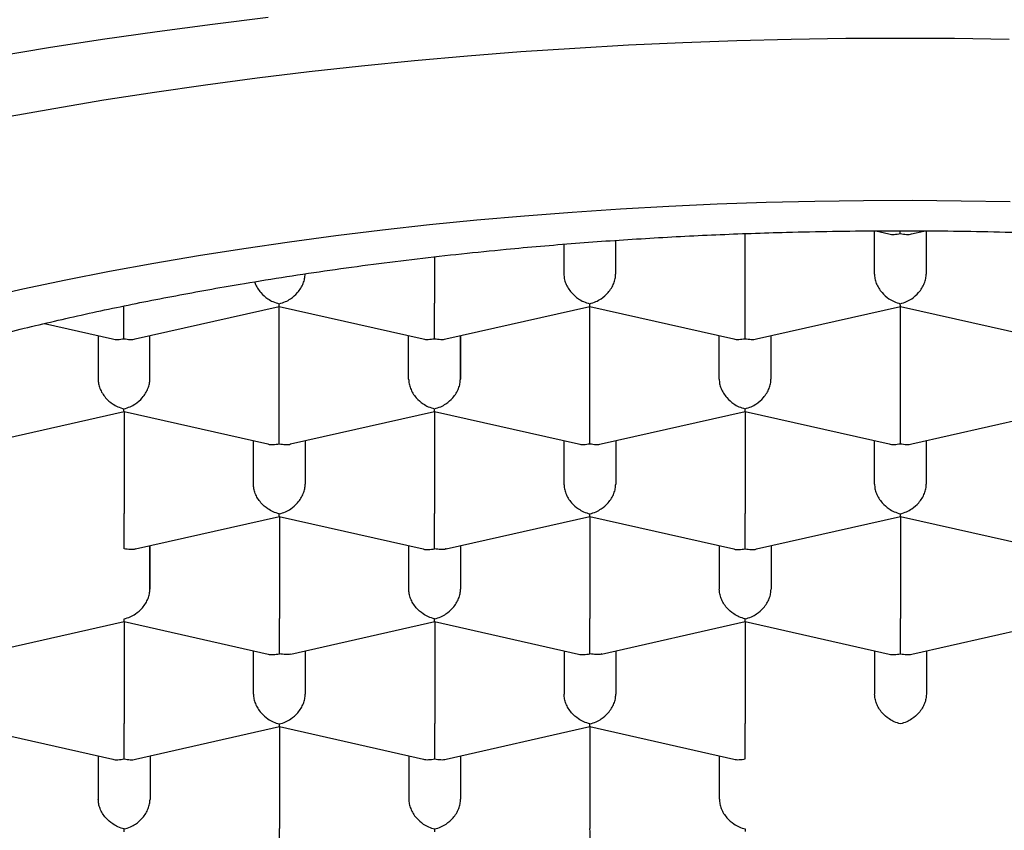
# Model space of a CAD drawing. Header units: millimetres. Extents: x 8 to 738, y 5 to 761.
# Tile 45 of 77: x 321.95 to 326.7, y 603.37 to 607.28. Entities that reach past the tile are written whole.
import ezdxf

# ---------------------------------------------------------------- set-up
doc = ezdxf.new("R2010")
doc.units = ezdxf.units.MM

msp = doc.modelspace()

# ---------------------------------------------------------------- linework, layer by layer
at = {"color": 7, "linetype": 'Continuous', "lineweight": 30}
for p, q in [((326.0757, 606.0542), (326.0756, 606.2629)), ((326.0819, 606.263), (326.1458, 606.2486)), ((326.2006, 606.2493), (326.2007, 606.2626)), ((326.2554, 606.2486), (326.3147, 606.262)), ((326.3256, 606.2619), (326.3257, 606.0542)), ((326.3257, 606.2619), (326.3257, 606.0542)), ((324.8257, 606.2164), (324.8257, 606.0541)), ((324.8257, 606.2164), (324.8257, 606.0541)), ((325.4508, 605.9131), (325.4508, 606.2491)), ((324.5757, 606.1981), (324.5757, 606.0541)), ((323.9508, 606.137), (323.9508, 605.913)), ((322.5056, 605.7408), (323.201, 605.8977)), ((323.201, 605.8976), (323.8961, 605.7409)), ((323.201, 605.4054), (323.201, 605.8976)), ((324.0056, 605.7409), (324.701, 605.8978)), ((324.701, 605.8977), (325.3961, 605.741)), ((324.701, 605.4055), (324.701, 605.8977)), ((325.5056, 605.741), (326.201, 605.8979)), ((326.201, 605.8978), (326.8961, 605.7411)), ((326.201, 605.4056), (326.201, 605.8978)), ((322.0667, 605.815), (322.3961, 605.7408)), ((322.3259, 605.7566), (322.326, 605.5464)), ((322.576, 605.5464), (322.5759, 605.7566)), ((322.576, 605.5464), (322.576, 605.7566)), ((323.826, 605.5465), (323.8259, 605.7567)), ((324.0759, 605.7567), (324.076, 605.5465)), ((324.076, 605.5465), (324.076, 605.7567)), ((325.326, 605.5466), (325.3259, 605.7568)), ((325.5759, 605.7568), (325.576, 605.5466)), ((325.576, 605.7568), (325.576, 605.5466)), ((321.7563, 605.2332), (322.4512, 605.3901)), ((322.4512, 605.39), (323.1463, 605.2332)), ((322.4512, 605.39), (322.4512, 604.8978)), ((323.2558, 605.2332), (323.9512, 605.3902)), ((323.9512, 605.3901), (324.6463, 605.2333)), ((323.9512, 605.3901), (323.9512, 604.8979)), ((324.7558, 605.2333), (325.4512, 605.3903)), ((325.4512, 605.3902), (326.1463, 605.2334)), ((325.4512, 605.3902), (325.4512, 604.898)), ((326.2558, 605.2334), (326.9512, 605.3904)), ((323.0762, 605.0388), (323.0761, 605.2491)), ((323.3261, 605.2491), (323.3262, 605.0388)), ((323.3262, 605.2491), (323.3262, 605.0388)), ((324.5761, 605.2492), (324.5762, 605.0389)), ((324.8261, 605.2492), (324.8262, 605.0389)), ((324.8262, 605.2492), (324.8262, 605.0389)), ((326.0762, 605.039), (326.0761, 605.2493)), ((326.3261, 605.2493), (326.3262, 605.0391)), ((326.3262, 605.2493), (326.3262, 605.0391)), ((322.5065, 604.7257), (323.2015, 604.8826)), ((323.2014, 604.8825), (323.8965, 604.7257)), ((323.2015, 604.8824), (323.2015, 604.3903)), ((324.0065, 604.7258), (324.7015, 604.8827)), ((324.7014, 604.8826), (325.3965, 604.7258)), ((324.7015, 604.8825), (324.7015, 604.3904)), ((325.506, 604.7258), (326.2015, 604.8828)), ((326.2014, 604.8827), (326.8965, 604.7259)), ((326.2015, 604.8826), (326.2015, 604.3905)), ((322.5763, 604.7415), (322.5764, 604.5312)), ((322.5764, 604.5312), (322.5764, 604.7415)), ((323.8264, 604.5313), (323.8263, 604.7415)), ((324.0763, 604.7416), (324.0764, 604.5313)), ((324.0764, 604.7416), (324.0764, 604.5313)), ((325.3263, 604.7416), (325.3264, 604.5314)), ((325.5763, 604.7417), (325.5764, 604.5314)), ((325.5764, 604.7417), (325.5764, 604.5314)), ((321.7563, 604.218), (322.4517, 604.3749)), ((322.4516, 604.3748), (323.1467, 604.2181)), ((322.4517, 604.3748), (322.4517, 603.8826)), ((323.2567, 604.2182), (323.9517, 604.375)), ((323.9516, 604.3749), (324.6467, 604.2182)), ((323.9517, 604.3749), (323.9517, 603.8827)), ((324.7567, 604.2183), (325.4517, 604.3751)), ((325.4516, 604.375), (326.1467, 604.2183)), ((325.4517, 604.375), (325.4517, 603.8828)), ((326.2563, 604.2183), (326.9512, 604.3751)), ((323.0766, 604.0237), (323.0765, 604.2339)), ((323.3265, 604.2339), (323.3266, 604.0237)), ((323.3266, 604.234), (323.3266, 604.0237)), ((324.5765, 604.234), (324.5766, 604.0238)), ((324.8265, 604.2341), (324.8266, 604.0238)), ((324.8266, 604.2341), (324.8266, 604.0238)), ((326.0765, 604.2341), (326.0766, 604.0239)), ((326.3265, 604.2342), (326.3266, 604.0239)), ((326.3266, 604.2342), (326.3266, 604.0239)), ((321.7019, 603.8672), (322.397, 603.7105)), ((322.5065, 603.7105), (323.2019, 603.8674)), ((323.2019, 603.8673), (323.897, 603.7106)), ((323.2019, 603.8673), (323.2019, 603.3751)), ((324.0065, 603.7106), (324.7019, 603.8675)), ((324.7019, 603.8674), (325.397, 603.7107)), ((324.7019, 603.8674), (324.7019, 603.3752)), ((322.3268, 603.7263), (322.3269, 603.5161)), ((322.5768, 603.7263), (322.5769, 603.5161)), ((322.5769, 603.7263), (322.5769, 603.5161)), ((323.8268, 603.7264), (323.8269, 603.5162)), ((324.0768, 603.7264), (324.0769, 603.5162)), ((324.0769, 603.7264), (324.0769, 603.5162)), ((325.3269, 603.5163), (325.3268, 603.7265))]:
    msp.add_line(p, q, dxfattribs=at)
at = {"color": 7, "linetype": 'Continuous', "lineweight": 30, "flags": 128}
for points in [[(323.1468, 607.2933), (322.8781, 607.2606), (322.6116, 607.2253), (322.3476, 607.1872), (322.0862, 607.1464), (321.8277, 607.103)], [(326.726, 607.1876), (326.4631, 607.1916), (326.2, 607.1929), (325.937, 607.1916), (325.6741, 607.1875), (325.4115, 607.1808), (325.1495, 607.1714), (324.8883, 607.1593), (324.6279, 607.1445), (324.3686, 607.1271), (324.1106, 607.107), (323.854, 607.0843), (323.599, 607.059), (323.3458, 607.031), (323.0945, 607.0005), (322.8454, 606.9675), (322.5986, 606.9319), (322.3542, 606.8938), (322.1125, 606.8532), (321.8736, 606.8101)], [(326.7309, 606.4026), (326.4952, 606.4069), (326.2593, 606.4088), (326.0233, 606.4081), (325.7875, 606.405), (325.552, 606.3994), (325.3169, 606.3913), (325.0826, 606.3808), (324.849, 606.3677), (324.6164, 606.3523), (324.3849, 606.3343), (324.1548, 606.314), (323.9262, 606.2912), (323.6992, 606.266), (323.474, 606.2385), (323.2508, 606.2085), (323.0298, 606.1763), (322.8111, 606.1417), (322.5948, 606.1048), (322.3812, 606.0657), (322.1703, 606.0243), (321.9624, 605.9808), (321.7575, 605.935)]]:
    msp.add_lwpolyline(points, dxfattribs=at)
at = {"color": 7, "linetype": 'Continuous', "lineweight": 30}
for points, knots in [([(318.1768, 603.1275), (318.179, 603.1839), (318.1835, 603.2967), (318.2198, 603.4655), (318.2778, 603.6339), (318.3603, 603.8015), (318.4666, 603.9681), (318.5962, 604.1323), (318.7482, 604.2936), (318.9222, 604.4512), (319.1188, 604.6054), (319.338, 604.7558), (319.5793, 604.9019), (319.821, 605.0318), (320.0575, 605.1466), (320.2841, 605.2475), (320.5214, 605.3445), (320.7935, 605.4465), (321.1038, 605.5519), (321.4553, 605.6585), (321.7934, 605.7499), (322.1138, 605.8276), (322.413, 605.8934), (322.7192, 605.9542), (323.0624, 606.0152), (323.4444, 606.0745), (323.8663, 606.1296), (324.2628, 606.172), (324.631, 606.2039), (324.9691, 606.2273), (325.3095, 606.2451), (325.6851, 606.2583), (326.0959, 606.2648), (326.5407, 606.2623), (326.9508, 606.2511), (327.3253, 606.2336), (327.6642, 606.212), (328.0005, 606.1848), (328.3661, 606.1487), (328.7593, 606.1018), (329.1769, 606.0419), (329.5544, 605.9783), (329.8929, 605.9134), (330.1944, 605.8492), (330.4886, 605.78), (330.8031, 605.6987), (331.1343, 605.6035), (331.4777, 605.4929), (331.78, 605.3841), (332.0444, 605.279), (332.2745, 605.1793), (332.4935, 605.076), (332.7214, 604.9585), (332.9533, 604.8259), (333.1836, 604.6771), (333.3767, 604.5353), (333.5372, 604.402), (333.6699, 604.2782), (333.789, 604.1524), (333.8987, 604.0193), (333.9964, 603.8788), (334.0799, 603.7309), (334.1452, 603.5814), (334.1918, 603.4309), (334.2212, 603.2798), (334.2249, 603.179), (334.2268, 603.1286)], [0, 0, 0, 0, 0.017177, 0.034367, 0.051544, 0.068917, 0.086342, 0.103794, 0.121246, 0.138671, 0.156044, 0.173681, 0.191331, 0.208968, 0.222578, 0.2362, 0.249823, 0.263433, 0.28107, 0.29872, 0.316357, 0.329967, 0.343589, 0.357212, 0.370822, 0.388459, 0.406109, 0.423746, 0.437356, 0.450978, 0.464601, 0.478211, 0.495848, 0.513498, 0.531135, 0.544745, 0.558367, 0.57199, 0.5856, 0.603237, 0.620887, 0.638524, 0.652134, 0.665756, 0.679379, 0.692989, 0.710626, 0.728276, 0.745913, 0.759523, 0.773145, 0.786768, 0.800378, 0.818015, 0.835665, 0.853302, 0.866912, 0.880534, 0.894157, 0.907767, 0.923109, 0.938487, 0.953883, 0.96928, 0.984658, 1, 1, 1, 1]), ([(326.1458, 606.2486), (326.1458, 606.2486), (326.1533, 606.2454), (326.1721, 606.2453), (326.1906, 606.2479), (326.2006, 606.2493)], [0, 0, 0, 0, 0.00056, 0.462989, 1, 1, 1, 1]), ([(326.2006, 606.2493), (326.2106, 606.2479), (326.2291, 606.2453), (326.2479, 606.2454), (326.2553, 606.2486), (326.2554, 606.2486)], [0, 0, 0, 0, 0.536835, 0.999161, 1, 1, 1, 1]), ([(323.2007, 605.9107), (323.2109, 605.9136), (323.2297, 605.919), (323.2603, 605.9364), (323.2859, 605.9589), (323.3056, 605.9854), (323.3172, 606.0085), (323.3244, 606.0317), (323.3253, 606.0467), (323.3257, 606.054)], [0, 0, 0, 0, 0.165104, 0.307293, 0.522618, 0.651026, 0.772669, 0.888592, 1, 1, 1, 1]), ([(324.5757, 606.0541), (324.5762, 606.0467), (324.577, 606.0318), (324.5842, 606.0085), (324.5958, 605.9855), (324.6155, 605.959), (324.6411, 605.9365), (324.6718, 605.9191), (324.6906, 605.9137), (324.7007, 605.9108)], [0, 0, 0, 0, 0.111393, 0.227311, 0.348959, 0.477381, 0.69267, 0.834868, 1, 1, 1, 1]), ([(324.7007, 605.9108), (324.7109, 605.9137), (324.7297, 605.9191), (324.7603, 605.9365), (324.7859, 605.959), (324.8056, 605.9855), (324.8172, 606.0086), (324.8244, 606.0318), (324.8253, 606.0468), (324.8257, 606.0541)], [0, 0, 0, 0, 0.165104, 0.307293, 0.522618, 0.651026, 0.772669, 0.888592, 1, 1, 1, 1]), ([(326.0757, 606.0542), (326.0762, 606.0468), (326.077, 606.0319), (326.0842, 606.0087), (326.0958, 605.9856), (326.1155, 605.9591), (326.1411, 605.9366), (326.1718, 605.9192), (326.1906, 605.9138), (326.2007, 605.9109)], [0, 0, 0, 0, 0.111393, 0.227311, 0.348959, 0.477381, 0.69267, 0.834868, 1, 1, 1, 1]), ([(326.2007, 605.9109), (326.2109, 605.9138), (326.2297, 605.9193), (326.2603, 605.9367), (326.2859, 605.9591), (326.3056, 605.9856), (326.3172, 606.0087), (326.3244, 606.0319), (326.3253, 606.0469), (326.3257, 606.0542)], [0, 0, 0, 0, 0.165104, 0.307293, 0.522618, 0.651026, 0.772669, 0.888592, 1, 1, 1, 1]), ([(323.0825, 606.0166), (323.0832, 606.0141), (323.0861, 606.0035), (323.096, 605.9854), (323.1154, 605.9589), (323.1412, 605.9364), (323.1718, 605.919), (323.1906, 605.9136), (323.2007, 605.9107)], [0, 0, 0, 0, 0.047398, 0.197371, 0.355694, 0.621111, 0.796419, 1, 1, 1, 1]), ([(322.4508, 605.7415), (322.4509, 605.7467), (322.4509, 605.7564), (322.4512, 605.7807), (322.4507, 605.8089), (322.4508, 605.8399), (322.4509, 605.8655), (322.4508, 605.8858), (322.4508, 605.8967), (322.4508, 605.8998)], [0, 0, 0, 0, 0.1765406, 0.3285782, 0.5588183, 0.69612, 0.8261888, 0.9501413, 1, 1, 1, 1]), ([(323.201, 605.8977), (323.201, 605.8977), (323.2011, 605.8962), (323.2009, 605.9003), (323.2008, 605.9071), (323.2007, 605.9107)], [0, 0, 0, 0, 0.003996, 0.464836, 1, 1, 1, 1]), ([(323.9508, 605.7416), (323.9509, 605.7468), (323.9509, 605.7565), (323.9512, 605.7808), (323.9507, 605.809), (323.9508, 605.8399), (323.9509, 605.8656), (323.9508, 605.8904), (323.9508, 605.9056), (323.9508, 605.913)], [0, 0, 0, 0, 0.165104, 0.307293, 0.522618, 0.651026, 0.772669, 0.888592, 1, 1, 1, 1]), ([(324.701, 605.8978), (324.701, 605.8978), (324.7011, 605.8963), (324.7009, 605.9004), (324.7008, 605.9072), (324.7007, 605.9108)], [0, 0, 0, 0, 0.003996, 0.464836, 1, 1, 1, 1]), ([(325.4508, 605.7417), (325.4509, 605.7469), (325.4509, 605.7566), (325.4512, 605.7809), (325.4507, 605.8091), (325.4508, 605.84), (325.4509, 605.8657), (325.4508, 605.8905), (325.4508, 605.9057), (325.4508, 605.9131)], [0, 0, 0, 0, 0.165104, 0.307293, 0.522618, 0.651026, 0.772669, 0.888592, 1, 1, 1, 1]), ([(326.201, 605.8979), (326.201, 605.8979), (326.2011, 605.8964), (326.2009, 605.9005), (326.2008, 605.9073), (326.2007, 605.9109)], [0, 0, 0, 0, 0.003996, 0.464836, 1, 1, 1, 1]), ([(322.3961, 605.7408), (322.3961, 605.7408), (322.4035, 605.7376), (322.4223, 605.7374), (322.4409, 605.7401), (322.4508, 605.7415)], [0, 0, 0, 0, 0.00056, 0.462989, 1, 1, 1, 1]), ([(322.4508, 605.7415), (322.4608, 605.7401), (322.4793, 605.7374), (322.4981, 605.7376), (322.5056, 605.7408), (322.5056, 605.7408)], [0, 0, 0, 0, 0.536835, 0.999161, 1, 1, 1, 1]), ([(323.8961, 605.7409), (323.8961, 605.7409), (323.9035, 605.7377), (323.9223, 605.7375), (323.9409, 605.7402), (323.9508, 605.7416)], [0, 0, 0, 0, 0.00056, 0.462989, 1, 1, 1, 1]), ([(323.9508, 605.7416), (323.9608, 605.7402), (323.9793, 605.7376), (323.9981, 605.7377), (324.0056, 605.7409), (324.0056, 605.7409)], [0, 0, 0, 0, 0.536835, 0.999161, 1, 1, 1, 1]), ([(325.3961, 605.741), (325.3961, 605.741), (325.4035, 605.7378), (325.4223, 605.7377), (325.4409, 605.7403), (325.4508, 605.7417)], [0, 0, 0, 0, 0.00056, 0.462989, 1, 1, 1, 1]), ([(325.4508, 605.7417), (325.4608, 605.7403), (325.4793, 605.7377), (325.4981, 605.7378), (325.5056, 605.741), (325.5056, 605.741)], [0, 0, 0, 0, 0.536835, 0.999161, 1, 1, 1, 1]), ([(322.326, 605.5464), (322.3264, 605.539), (322.3273, 605.524), (322.3345, 605.5008), (322.3461, 605.4778), (322.3657, 605.4513), (322.3914, 605.4288), (322.422, 605.4114), (322.4408, 605.406), (322.451, 605.4031)], [0, 0, 0, 0, 0.1113932, 0.2273113, 0.3489592, 0.477381, 0.6926704, 0.8348682, 1, 1, 1, 1]), ([(322.451, 605.4031), (322.4611, 605.406), (322.4799, 605.4114), (322.5106, 605.4288), (322.5362, 605.4513), (322.5559, 605.4778), (322.5675, 605.5008), (322.5746, 605.5241), (322.5755, 605.539), (322.576, 605.5464)], [0, 0, 0, 0, 0.165104, 0.307293, 0.522618, 0.651026, 0.772669, 0.888592, 1, 1, 1, 1]), ([(323.826, 605.5465), (323.8264, 605.5391), (323.8273, 605.5241), (323.8345, 605.5009), (323.8461, 605.4779), (323.8657, 605.4514), (323.8914, 605.4289), (323.922, 605.4115), (323.9408, 605.4061), (323.951, 605.4032)], [0, 0, 0, 0, 0.111393, 0.227311, 0.348959, 0.477381, 0.69267, 0.834868, 1, 1, 1, 1]), ([(323.951, 605.4032), (323.9611, 605.4061), (323.9799, 605.4115), (324.0106, 605.4289), (324.0362, 605.4514), (324.0559, 605.4779), (324.0675, 605.5009), (324.0746, 605.5242), (324.0755, 605.5391), (324.076, 605.5465)], [0, 0, 0, 0, 0.165104, 0.307293, 0.522618, 0.651026, 0.772669, 0.888592, 1, 1, 1, 1]), ([(325.326, 605.5466), (325.3264, 605.5392), (325.3273, 605.5242), (325.3345, 605.501), (325.3461, 605.478), (325.3657, 605.4515), (325.3914, 605.429), (325.422, 605.4116), (325.4408, 605.4062), (325.451, 605.4033)], [0, 0, 0, 0, 0.111393, 0.227311, 0.348959, 0.477381, 0.69267, 0.834868, 1, 1, 1, 1]), ([(325.451, 605.4033), (325.4611, 605.4062), (325.4799, 605.4116), (325.5106, 605.429), (325.5362, 605.4515), (325.5559, 605.478), (325.5675, 605.501), (325.5746, 605.5243), (325.5755, 605.5392), (325.576, 605.5466)], [0, 0, 0, 0, 0.1651044, 0.3072931, 0.5226184, 0.6510258, 0.7726688, 0.8885917, 1, 1, 1, 1]), ([(322.4512, 605.3901), (322.4512, 605.3901), (322.4513, 605.3886), (322.4511, 605.3927), (322.451, 605.3994), (322.451, 605.4031)], [0, 0, 0, 0, 0.003996, 0.464836, 1, 1, 1, 1]), ([(323.201, 605.234), (323.2011, 605.2392), (323.2012, 605.2488), (323.2014, 605.2732), (323.2009, 605.3013), (323.2011, 605.3323), (323.2011, 605.358), (323.2011, 605.3828), (323.201, 605.398), (323.201, 605.4054)], [0, 0, 0, 0, 0.165104, 0.307293, 0.522618, 0.651026, 0.772669, 0.888592, 1, 1, 1, 1]), ([(323.9512, 605.3902), (323.9512, 605.3902), (323.9513, 605.3887), (323.9511, 605.3928), (323.951, 605.3996), (323.951, 605.4032)], [0, 0, 0, 0, 0.003996, 0.464836, 1, 1, 1, 1]), ([(324.701, 605.2341), (324.7011, 605.2393), (324.7012, 605.2489), (324.7014, 605.2733), (324.7009, 605.3014), (324.7011, 605.3324), (324.7011, 605.3581), (324.7011, 605.3829), (324.701, 605.3981), (324.701, 605.4055)], [0, 0, 0, 0, 0.165104, 0.307293, 0.522618, 0.651026, 0.772669, 0.888592, 1, 1, 1, 1]), ([(325.4512, 605.3903), (325.4512, 605.3903), (325.4513, 605.3888), (325.4511, 605.3929), (325.451, 605.3997), (325.451, 605.4033)], [0, 0, 0, 0, 0.003996, 0.464836, 1, 1, 1, 1]), ([(326.201, 605.2342), (326.2011, 605.2394), (326.2012, 605.249), (326.2014, 605.2734), (326.2009, 605.3015), (326.2011, 605.3325), (326.2011, 605.3582), (326.2011, 605.383), (326.201, 605.3982), (326.201, 605.4056)], [0, 0, 0, 0, 0.165104, 0.307293, 0.522618, 0.651026, 0.772669, 0.888592, 1, 1, 1, 1]), ([(323.1463, 605.2332), (323.1463, 605.2332), (323.1537, 605.23), (323.1725, 605.2299), (323.1911, 605.2325), (323.201, 605.234)], [0, 0, 0, 0, 0.00056, 0.462989, 1, 1, 1, 1]), ([(323.201, 605.234), (323.211, 605.2325), (323.2295, 605.2299), (323.2484, 605.23), (323.2558, 605.2332), (323.2558, 605.2332)], [0, 0, 0, 0, 0.536835, 0.999161, 1, 1, 1, 1]), ([(324.6463, 605.2333), (324.6463, 605.2333), (324.6537, 605.2301), (324.6725, 605.23), (324.6911, 605.2327), (324.701, 605.2341)], [0, 0, 0, 0, 0.00056, 0.462989, 1, 1, 1, 1]), ([(324.701, 605.2341), (324.711, 605.2327), (324.7295, 605.23), (324.7484, 605.2301), (324.7558, 605.2333), (324.7558, 605.2333)], [0, 0, 0, 0, 0.536835, 0.999161, 1, 1, 1, 1]), ([(326.1463, 605.2334), (326.1463, 605.2334), (326.1537, 605.2302), (326.1725, 605.2301), (326.1911, 605.2328), (326.201, 605.2342)], [0, 0, 0, 0, 0.00056, 0.462989, 1, 1, 1, 1]), ([(326.201, 605.2342), (326.211, 605.2328), (326.2295, 605.2301), (326.2484, 605.2302), (326.2558, 605.2334), (326.2558, 605.2335)], [0, 0, 0, 0, 0.536835, 0.999161, 1, 1, 1, 1]), ([(323.2012, 604.8956), (323.1911, 604.8985), (323.1724, 604.904), (323.1419, 604.9215), (323.1159, 604.9437), (323.0963, 604.9703), (323.0848, 604.9934), (323.0775, 605.0165), (323.0766, 605.0315), (323.0762, 605.0388)], [0, 0, 0, 0, 0.165104, 0.307293, 0.522618, 0.651026, 0.772669, 0.888592, 1, 1, 1, 1]), ([(323.2012, 604.8956), (323.2113, 604.8985), (323.2301, 604.9039), (323.2608, 604.9213), (323.2864, 604.9438), (323.3061, 604.9703), (323.3177, 604.9933), (323.3249, 605.0165), (323.3257, 605.0315), (323.3262, 605.0388)], [0, 0, 0, 0, 0.165104, 0.307293, 0.522618, 0.651026, 0.772669, 0.888592, 1, 1, 1, 1]), ([(324.5762, 605.0389), (324.5766, 605.0316), (324.5775, 605.0166), (324.5847, 604.9934), (324.5963, 604.9704), (324.616, 604.9438), (324.6416, 604.9214), (324.6722, 604.904), (324.6911, 604.8986), (324.7012, 604.8957)], [0, 0, 0, 0, 0.111393, 0.227311, 0.348959, 0.477381, 0.69267, 0.834868, 1, 1, 1, 1]), ([(324.7012, 604.8957), (324.7113, 604.8986), (324.7301, 604.904), (324.7608, 604.9214), (324.7864, 604.9439), (324.8061, 604.9704), (324.8177, 604.9934), (324.8249, 605.0166), (324.8257, 605.0316), (324.8262, 605.0389)], [0, 0, 0, 0, 0.165104, 0.307293, 0.522618, 0.651026, 0.772669, 0.888592, 1, 1, 1, 1]), ([(326.0762, 605.039), (326.0766, 605.0317), (326.0775, 605.0167), (326.0847, 604.9935), (326.0963, 604.9705), (326.116, 604.944), (326.1416, 604.9215), (326.1722, 604.9041), (326.1911, 604.8987), (326.2012, 604.8958)], [0, 0, 0, 0, 0.111393, 0.227311, 0.348959, 0.477381, 0.69267, 0.834868, 1, 1, 1, 1]), ([(326.2012, 604.8958), (326.2113, 604.8987), (326.2301, 604.9041), (326.2608, 604.9215), (326.2864, 604.944), (326.3061, 604.9705), (326.3177, 604.9935), (326.3249, 605.0167), (326.3257, 605.0317), (326.3262, 605.0391)], [0, 0, 0, 0, 0.1651044, 0.3072931, 0.5226184, 0.6510258, 0.7726688, 0.8885917, 1, 1, 1, 1]), ([(322.4513, 604.7263), (322.4513, 604.7315), (322.4514, 604.7412), (322.4516, 604.7656), (322.4512, 604.7937), (322.4513, 604.8247), (322.4513, 604.8504), (322.4513, 604.8752), (322.4513, 604.8904), (322.4512, 604.8978)], [0, 0, 0, 0, 0.165104, 0.307293, 0.522618, 0.651026, 0.772669, 0.888592, 1, 1, 1, 1]), ([(323.2015, 604.8826), (323.2015, 604.8826), (323.2015, 604.881), (323.2013, 604.8851), (323.2012, 604.8919), (323.2012, 604.8956)], [0, 0, 0, 0, 0.000727, 0.463079, 1, 1, 1, 1]), ([(323.9513, 604.7264), (323.9513, 604.7316), (323.9514, 604.7413), (323.9516, 604.7657), (323.9512, 604.7938), (323.9513, 604.8248), (323.9513, 604.8505), (323.9513, 604.8753), (323.9513, 604.8905), (323.9512, 604.8979)], [0, 0, 0, 0, 0.1651044, 0.3072931, 0.5226184, 0.6510258, 0.7726688, 0.8885917, 1, 1, 1, 1]), ([(324.7015, 604.8827), (324.7015, 604.8827), (324.7015, 604.8812), (324.7013, 604.8852), (324.7012, 604.892), (324.7012, 604.8957)], [0, 0, 0, 0, 0.003996, 0.464836, 1, 1, 1, 1]), ([(325.4513, 604.7265), (325.4513, 604.7317), (325.4514, 604.7414), (325.4516, 604.7658), (325.4512, 604.7939), (325.4513, 604.8249), (325.4513, 604.8506), (325.4513, 604.8754), (325.4513, 604.8906), (325.4512, 604.898)], [0, 0, 0, 0, 0.1651044, 0.3072931, 0.5226184, 0.6510258, 0.7726688, 0.8885917, 1, 1, 1, 1]), ([(326.2015, 604.8828), (326.2015, 604.8828), (326.2015, 604.8813), (326.2013, 604.8853), (326.2012, 604.8921), (326.2012, 604.8958)], [0, 0, 0, 0, 0.003996, 0.464836, 1, 1, 1, 1]), ([(322.5065, 604.7259), (322.5064, 604.7258), (322.499, 604.7226), (322.4799, 604.7224), (322.4613, 604.7249), (322.4513, 604.7263)], [0, 0, 0, 0, 0.004169, 0.464929, 1, 1, 1, 1]), ([(323.8965, 604.7257), (323.8965, 604.7257), (323.9039, 604.7225), (323.9228, 604.7224), (323.9413, 604.725), (323.9513, 604.7264)], [0, 0, 0, 0, 0.00056, 0.462989, 1, 1, 1, 1]), ([(324.0065, 604.726), (324.0064, 604.7259), (323.999, 604.7227), (323.9799, 604.7225), (323.9613, 604.7251), (323.9513, 604.7264)], [0, 0, 0, 0, 0.004162, 0.464925, 1, 1, 1, 1]), ([(325.3965, 604.7258), (325.3965, 604.7258), (325.4039, 604.7226), (325.4228, 604.7225), (325.4413, 604.7251), (325.4513, 604.7265)], [0, 0, 0, 0, 0.00056, 0.462989, 1, 1, 1, 1]), ([(325.4513, 604.7265), (325.4612, 604.7251), (325.4798, 604.7225), (325.4986, 604.7226), (325.506, 604.7258), (325.506, 604.7258)], [0, 0, 0, 0, 0.536835, 0.999161, 1, 1, 1, 1]), ([(322.4514, 604.388), (322.4615, 604.3909), (322.4804, 604.3963), (322.511, 604.4137), (322.5366, 604.4361), (322.5563, 604.4626), (322.5679, 604.4857), (322.5751, 604.5089), (322.576, 604.5239), (322.5764, 604.5312)], [0, 0, 0, 0, 0.1651043, 0.3072929, 0.5226184, 0.6510258, 0.7726688, 0.8885917, 1, 1, 1, 1]), ([(323.9514, 604.3881), (323.9414, 604.391), (323.9226, 604.3965), (323.8922, 604.414), (323.8661, 604.4362), (323.8466, 604.4628), (323.835, 604.4858), (323.8278, 604.509), (323.8269, 604.524), (323.8264, 604.5313)], [0, 0, 0, 0, 0.165104, 0.307293, 0.522618, 0.651026, 0.772669, 0.888592, 1, 1, 1, 1]), ([(323.9514, 604.3881), (323.9615, 604.391), (323.9804, 604.3964), (324.011, 604.4138), (324.0366, 604.4362), (324.0563, 604.4627), (324.0679, 604.4858), (324.0751, 604.509), (324.076, 604.524), (324.0764, 604.5313)], [0, 0, 0, 0, 0.165104, 0.307293, 0.522618, 0.651026, 0.772669, 0.888592, 1, 1, 1, 1]), ([(325.4514, 604.3882), (325.4414, 604.3911), (325.4226, 604.3966), (325.3922, 604.4141), (325.3661, 604.4363), (325.3466, 604.4629), (325.335, 604.4859), (325.3278, 604.5091), (325.3269, 604.5241), (325.3264, 604.5314)], [0, 0, 0, 0, 0.1651044, 0.3072931, 0.5226184, 0.6510258, 0.7726688, 0.8885917, 1, 1, 1, 1]), ([(325.4514, 604.3882), (325.4615, 604.3911), (325.4804, 604.3965), (325.511, 604.4139), (325.5366, 604.4363), (325.5563, 604.4628), (325.5679, 604.4859), (325.5751, 604.5091), (325.576, 604.5241), (325.5764, 604.5314)], [0, 0, 0, 0, 0.165104, 0.307293, 0.522618, 0.651026, 0.772669, 0.888592, 1, 1, 1, 1]), ([(322.4517, 604.375), (322.4517, 604.375), (322.4517, 604.3734), (322.4515, 604.3775), (322.4515, 604.3843), (322.4514, 604.388)], [0, 0, 0, 0, 0.004003, 0.46484, 1, 1, 1, 1]), ([(323.2015, 604.2188), (323.2015, 604.224), (323.2016, 604.2337), (323.2018, 604.2581), (323.2014, 604.2862), (323.2015, 604.3172), (323.2016, 604.3428), (323.2015, 604.3677), (323.2015, 604.3828), (323.2015, 604.3903)], [0, 0, 0, 0, 0.165104, 0.307293, 0.522618, 0.651026, 0.772669, 0.888592, 1, 1, 1, 1]), ([(323.9517, 604.375), (323.9517, 604.375), (323.9517, 604.3735), (323.9515, 604.3776), (323.9515, 604.3844), (323.9514, 604.3881)], [0, 0, 0, 0, 0.000727, 0.463079, 1, 1, 1, 1]), ([(324.7015, 604.2189), (324.7015, 604.2241), (324.7016, 604.2338), (324.7018, 604.2582), (324.7014, 604.2863), (324.7015, 604.3173), (324.7016, 604.3429), (324.7015, 604.3678), (324.7015, 604.3829), (324.7015, 604.3904)], [0, 0, 0, 0, 0.165104, 0.307293, 0.522618, 0.651026, 0.772669, 0.888592, 1, 1, 1, 1]), ([(325.4517, 604.3751), (325.4517, 604.3751), (325.4517, 604.3736), (325.4515, 604.3777), (325.4515, 604.3845), (325.4514, 604.3882)], [0, 0, 0, 0, 0.000727, 0.463079, 1, 1, 1, 1]), ([(326.2015, 604.219), (326.2015, 604.2242), (326.2016, 604.2339), (326.2018, 604.2583), (326.2014, 604.2864), (326.2015, 604.3174), (326.2016, 604.343), (326.2015, 604.3679), (326.2015, 604.383), (326.2015, 604.3905)], [0, 0, 0, 0, 0.165104, 0.307293, 0.522618, 0.651026, 0.772669, 0.888592, 1, 1, 1, 1]), ([(323.1467, 604.2181), (323.1468, 604.2181), (323.1542, 604.2149), (323.173, 604.2148), (323.1915, 604.2174), (323.2015, 604.2188)], [0, 0, 0, 0, 0.00056, 0.462989, 1, 1, 1, 1]), ([(323.2567, 604.2183), (323.2566, 604.2183), (323.2492, 604.2151), (323.2301, 604.2148), (323.2115, 604.2174), (323.2015, 604.2188)], [0, 0, 0, 0, 0.004162, 0.464925, 1, 1, 1, 1]), ([(324.6467, 604.2182), (324.6468, 604.2182), (324.6542, 604.215), (324.673, 604.2149), (324.6915, 604.2175), (324.7015, 604.2189)], [0, 0, 0, 0, 0.00056, 0.462989, 1, 1, 1, 1]), ([(324.7567, 604.2184), (324.7566, 604.2184), (324.7492, 604.2152), (324.7301, 604.215), (324.7115, 604.2175), (324.7015, 604.2189)], [0, 0, 0, 0, 0.004162, 0.464925, 1, 1, 1, 1]), ([(326.1467, 604.2183), (326.1468, 604.2183), (326.1542, 604.2151), (326.173, 604.215), (326.1915, 604.2176), (326.2015, 604.219)], [0, 0, 0, 0, 0.00056, 0.462989, 1, 1, 1, 1]), ([(326.2015, 604.219), (326.2115, 604.2176), (326.23, 604.215), (326.2488, 604.2151), (326.2563, 604.2183), (326.2563, 604.2183)], [0, 0, 0, 0, 0.536835, 0.999161, 1, 1, 1, 1]), ([(323.0766, 604.0237), (323.0771, 604.0163), (323.0779, 604.0014), (323.0851, 603.9781), (323.0967, 603.9551), (323.1164, 603.9286), (323.142, 603.9061), (323.1727, 603.8887), (323.1915, 603.8833), (323.2016, 603.8804)], [0, 0, 0, 0, 0.111393, 0.227311, 0.348959, 0.477381, 0.69267, 0.834868, 1, 1, 1, 1]), ([(323.2016, 603.8804), (323.2118, 603.8833), (323.2306, 603.8887), (323.2612, 603.9061), (323.2868, 603.9286), (323.3065, 603.9551), (323.3181, 603.9782), (323.3253, 604.0014), (323.3262, 604.0164), (323.3266, 604.0237)], [0, 0, 0, 0, 0.165104, 0.307293, 0.522618, 0.651026, 0.772669, 0.888592, 1, 1, 1, 1]), ([(324.7016, 603.8805), (324.6916, 603.8835), (324.6728, 603.8889), (324.6424, 603.9065), (324.6163, 603.9286), (324.5968, 603.9552), (324.5852, 603.9783), (324.578, 604.0015), (324.5771, 604.0165), (324.5766, 604.0238)], [0, 0, 0, 0, 0.165104, 0.307293, 0.522618, 0.651026, 0.772669, 0.888592, 1, 1, 1, 1]), ([(324.7016, 603.8805), (324.7118, 603.8834), (324.7306, 603.8889), (324.7612, 603.9063), (324.7868, 603.9287), (324.8065, 603.9552), (324.8181, 603.9783), (324.8253, 604.0015), (324.8262, 604.0165), (324.8266, 604.0238)], [0, 0, 0, 0, 0.165104, 0.307293, 0.522618, 0.651026, 0.772669, 0.888592, 1, 1, 1, 1]), ([(326.2016, 603.8806), (326.1916, 603.8836), (326.1728, 603.889), (326.1424, 603.9066), (326.1163, 603.9287), (326.0968, 603.9553), (326.0852, 603.9784), (326.078, 604.0016), (326.0771, 604.0166), (326.0766, 604.0239)], [0, 0, 0, 0, 0.165104, 0.307293, 0.522618, 0.651026, 0.772669, 0.888592, 1, 1, 1, 1]), ([(326.3266, 604.0239), (326.3262, 604.0166), (326.3253, 604.0016), (326.3181, 603.9784), (326.3065, 603.9554), (326.2869, 603.9288), (326.2609, 603.9066), (326.2305, 603.889), (326.2117, 603.8836), (326.2016, 603.8806)], [0, 0, 0, 0, 0.111393, 0.227311, 0.348959, 0.477381, 0.69267, 0.834868, 1, 1, 1, 1]), ([(322.4517, 603.7112), (322.4518, 603.7164), (322.4519, 603.7261), (322.4521, 603.7504), (322.4516, 603.7786), (322.4518, 603.8095), (322.4518, 603.8352), (322.4517, 603.86), (322.4517, 603.8752), (322.4517, 603.8826)], [0, 0, 0, 0, 0.165104, 0.307293, 0.522618, 0.651026, 0.772669, 0.888592, 1, 1, 1, 1]), ([(323.2019, 603.8674), (323.2019, 603.8674), (323.202, 603.8659), (323.2018, 603.87), (323.2017, 603.8768), (323.2016, 603.8804)], [0, 0, 0, 0, 0.003996, 0.464836, 1, 1, 1, 1]), ([(323.9517, 603.7113), (323.9518, 603.7165), (323.9519, 603.7262), (323.9521, 603.7505), (323.9516, 603.7787), (323.9518, 603.8096), (323.9518, 603.8353), (323.9517, 603.8601), (323.9517, 603.8753), (323.9517, 603.8827)], [0, 0, 0, 0, 0.165104, 0.307293, 0.522618, 0.651026, 0.772669, 0.888592, 1, 1, 1, 1]), ([(324.7019, 603.8675), (324.7019, 603.8675), (324.702, 603.866), (324.7018, 603.8701), (324.7017, 603.8769), (324.7016, 603.8805)], [0, 0, 0, 0, 0.000727, 0.463079, 1, 1, 1, 1]), ([(325.4517, 603.7114), (325.4518, 603.7166), (325.4519, 603.7263), (325.4521, 603.7506), (325.4516, 603.7788), (325.4518, 603.8097), (325.4518, 603.8354), (325.4517, 603.8602), (325.4517, 603.8754), (325.4517, 603.8828)], [0, 0, 0, 0, 0.165104, 0.307293, 0.522618, 0.651026, 0.772669, 0.888592, 1, 1, 1, 1]), ([(322.397, 603.7105), (322.397, 603.7105), (322.4044, 603.7073), (322.4232, 603.7071), (322.4418, 603.7098), (322.4517, 603.7112)], [0, 0, 0, 0, 0.0005596, 0.4629891, 1, 1, 1, 1]), ([(322.4517, 603.7112), (322.4617, 603.7098), (322.4802, 603.7072), (322.4991, 603.7073), (322.5065, 603.7105), (322.5065, 603.7105)], [0, 0, 0, 0, 0.536835, 0.999161, 1, 1, 1, 1]), ([(323.897, 603.7106), (323.897, 603.7106), (323.9044, 603.7074), (323.9232, 603.7072), (323.9418, 603.7099), (323.9517, 603.7113)], [0, 0, 0, 0, 0.00056, 0.462989, 1, 1, 1, 1]), ([(323.9517, 603.7113), (323.9617, 603.7099), (323.9802, 603.7073), (323.9991, 603.7074), (324.0065, 603.7106), (324.0065, 603.7106)], [0, 0, 0, 0, 0.536835, 0.999161, 1, 1, 1, 1]), ([(325.397, 603.7107), (325.397, 603.7107), (325.4044, 603.7075), (325.4232, 603.7074), (325.4418, 603.71), (325.4517, 603.7114)], [0, 0, 0, 0, 0.00056, 0.462989, 1, 1, 1, 1]), ([(322.4519, 603.3728), (322.4418, 603.3757), (322.4231, 603.3812), (322.3926, 603.3988), (322.3666, 603.4209), (322.347, 603.4475), (322.3354, 603.4706), (322.3282, 603.4938), (322.3273, 603.5087), (322.3269, 603.5161)], [0, 0, 0, 0, 0.165104, 0.307293, 0.522618, 0.651026, 0.772669, 0.888592, 1, 1, 1, 1]), ([(322.4519, 603.3728), (322.462, 603.3757), (322.4808, 603.3811), (322.5115, 603.3985), (322.5371, 603.421), (322.5568, 603.4475), (322.5684, 603.4705), (322.5755, 603.4938), (322.5764, 603.5087), (322.5769, 603.5161)], [0, 0, 0, 0, 0.165104, 0.307293, 0.522618, 0.651026, 0.772669, 0.888592, 1, 1, 1, 1]), ([(323.8269, 603.5162), (323.8273, 603.5088), (323.8282, 603.4938), (323.8354, 603.4706), (323.847, 603.4476), (323.8667, 603.4211), (323.8923, 603.3986), (323.9229, 603.3812), (323.9418, 603.3758), (323.9519, 603.3729)], [0, 0, 0, 0, 0.1113932, 0.2273113, 0.3489592, 0.477381, 0.6926704, 0.8348682, 1, 1, 1, 1]), ([(323.9519, 603.3729), (323.962, 603.3758), (323.9808, 603.3812), (324.0115, 603.3986), (324.0371, 603.4211), (324.0568, 603.4476), (324.0684, 603.4706), (324.0755, 603.4939), (324.0764, 603.5088), (324.0769, 603.5162)], [0, 0, 0, 0, 0.165104, 0.307293, 0.522618, 0.651026, 0.772669, 0.888592, 1, 1, 1, 1]), ([(325.3269, 603.5163), (325.3273, 603.5089), (325.3282, 603.4939), (325.3354, 603.4707), (325.347, 603.4477), (325.3667, 603.4212), (325.3923, 603.3987), (325.4229, 603.3813), (325.4418, 603.3759), (325.4519, 603.373)], [0, 0, 0, 0, 0.1113932, 0.2273113, 0.3489592, 0.477381, 0.6926704, 0.8348682, 1, 1, 1, 1]), ([(322.4521, 603.3598), (322.4521, 603.3598), (322.4522, 603.3583), (322.452, 603.3624), (322.4519, 603.3692), (322.4519, 603.3728)], [0, 0, 0, 0, 0.000727, 0.463079, 1, 1, 1, 1]), ([(323.2019, 603.2037), (323.202, 603.2089), (323.2021, 603.2185), (323.2023, 603.2429), (323.2018, 603.271), (323.202, 603.302), (323.202, 603.3277), (323.202, 603.3525), (323.2019, 603.3677), (323.2019, 603.3751)], [0, 0, 0, 0, 0.165104, 0.307293, 0.522618, 0.651026, 0.772669, 0.888592, 1, 1, 1, 1]), ([(323.9521, 603.3599), (323.9521, 603.3599), (323.9522, 603.3584), (323.952, 603.3625), (323.9519, 603.3693), (323.9519, 603.3729)], [0, 0, 0, 0, 0.003996, 0.464836, 1, 1, 1, 1]), ([(324.7019, 603.2038), (324.702, 603.209), (324.7021, 603.2186), (324.7023, 603.243), (324.7018, 603.2711), (324.702, 603.3021), (324.702, 603.3278), (324.702, 603.3526), (324.7019, 603.3678), (324.7019, 603.3752)], [0, 0, 0, 0, 0.165104, 0.307293, 0.522618, 0.651026, 0.772669, 0.888592, 1, 1, 1, 1]), ([(325.4519, 603.373), (325.4518, 603.3694), (325.4518, 603.3626), (325.4516, 603.3585), (325.4516, 603.36), (325.4516, 603.36)], [0, 0, 0, 0, 0.5349878, 0.9957218, 1, 1, 1, 1])]:
    msp.add_open_spline(points, degree=3, knots=knots, dxfattribs=at)

doc.saveas('drawing.dxf')
